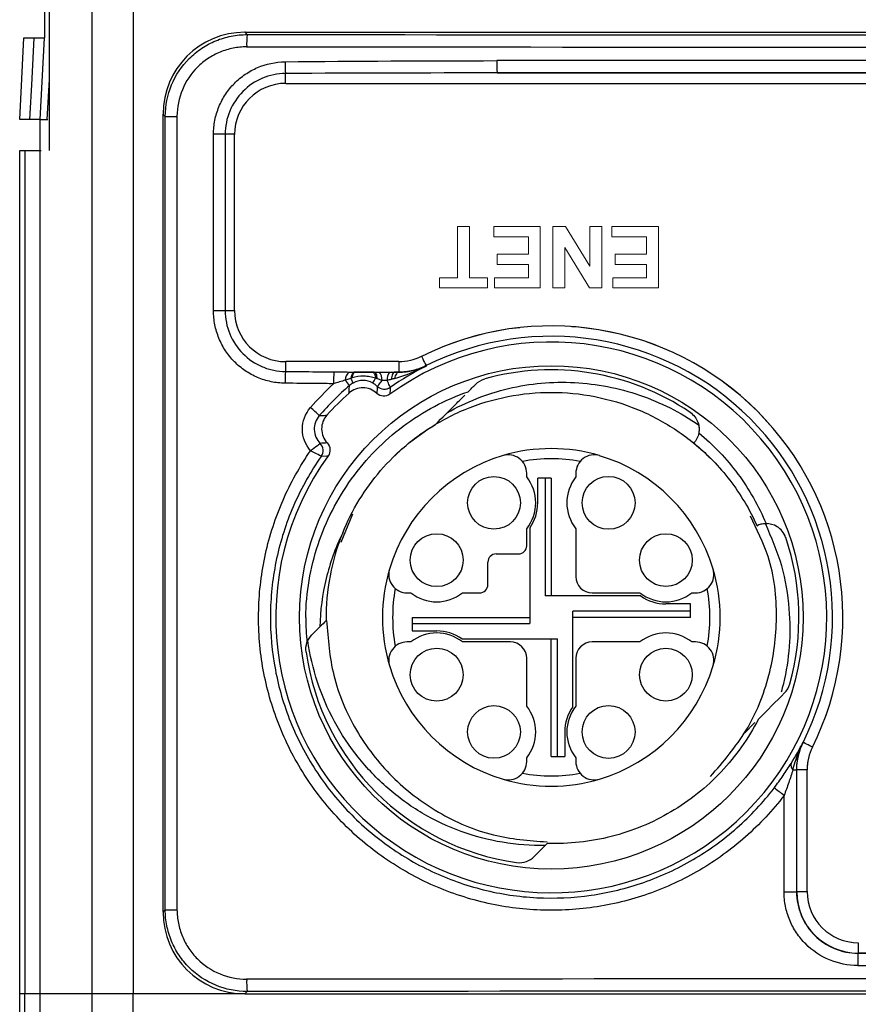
# Model space of a CAD drawing. Header units: millimetres. Extents: x 10 to 272, y 7 to 208.
# Tile 26 of 33: x 151 to 162, y 77 to 89. Entities that reach past the tile are written whole.
import ezdxf

# ---------------------------------------------------------------- set-up
doc = ezdxf.new("R2010")
doc.units = ezdxf.units.MM
doc.linetypes.add('HIDDEN', pattern=[1.905, 1.27, -0.635])

msp = doc.modelspace()

# ---------------------------------------------------------------- linework, layer by layer
at = {"color": 7, "linetype": 'Continuous', "lineweight": 25}
for p, q in [((152.188, 77.385), (152.188, 91.157)), ((152.687, 91.157), (152.687, 77.385)), ((151.604, 89.442), (151.604, 89.067)), ((151.601, 89.067), (151.548, 88.067)), ((154.058, 89.135), (154.051, 89.135)), ((154.051, 89.135), (154.08, 89.106)), ((154.058, 89.135), (178.802, 89.135)), ((157.133, 88.638), (162.554, 88.638)), ((154.551, 88.51), (162.551, 88.51)), ((153.08, 88.107), (153.051, 88.135)), ((153.051, 88.135), (153.051, 78.385)), ((153.08, 88.107), (153.223, 88.107)), ((153.08, 78.413), (153.08, 88.107)), ((153.223, 88.107), (153.223, 78.413)), ((151.548, 88.067), (151.634, 88.067)), ((151.552, 87.692), (151.552, 88.067)), ((151.634, 88.067), (151.644, 88.067)), ((153.669, 85.732), (153.669, 87.888)), ((153.812, 87.888), (153.669, 87.888)), ((153.812, 87.888), (153.812, 85.732)), ((153.926, 85.735), (153.926, 87.885)), ((151.302, 77.385), (151.302, 87.692)), ((151.302, 87.692), (151.364, 87.692)), ((151.364, 87.692), (151.364, 77.385)), ((151.364, 87.692), (151.548, 87.692)), ((151.548, 87.692), (151.548, 77.385)), ((151.548, 87.692), (151.562, 87.692)), ((153.812, 85.732), (153.669, 85.732)), ((155.932, 85.11), (154.551, 85.11)), ((155.63, 84.982), (155.399, 84.982)), ((155.933, 84.982), (155.884, 84.982)), ((155.933, 84.982), (155.933, 84.982)), ((159.535, 84.115), (159.544, 84.125)), ((154.984, 83.952), (154.984, 83.952)), ((157.495, 83.701), (157.495, 83.746)), ((158.095, 83.746), (158.095, 83.701)), ((157.63, 83.385), (157.63, 83.685)), ((157.72, 83.685), (157.63, 83.685)), ((157.72, 83.685), (157.72, 82.248)), ((157.795, 83.685), (157.72, 83.685)), ((157.795, 83.685), (157.795, 82.248)), ((155.367, 83.246), (155.223, 82.899)), ((157.495, 82.86), (157.495, 83.069)), ((157.533, 83.077), (157.533, 81.91)), ((158.095, 83.069), (158.095, 82.485)), ((160.308, 83.104), (160.32, 83.109)), ((157.02, 82.385), (157.02, 82.66)), ((157.12, 82.76), (157.395, 82.76)), ((156.034, 82.285), (156.079, 82.285)), ((156.712, 82.285), (156.92, 82.285)), ((158.887, 82.248), (157.72, 82.248)), ((158.295, 82.285), (158.879, 82.285)), ((159.512, 82.285), (159.556, 82.285)), ((159.495, 82.06), (158.058, 82.06)), ((158.058, 80.893), (158.058, 82.06)), ((159.495, 82.15), (159.195, 82.15)), ((159.495, 82.06), (159.495, 82.15)), ((159.495, 81.985), (159.495, 82.06)), ((156.095, 81.985), (156.095, 81.91)), ((156.095, 81.985), (157.533, 81.985)), ((159.495, 81.985), (158.058, 81.985)), ((156.095, 81.91), (156.095, 81.82)), ((156.095, 81.91), (157.533, 81.91)), ((156.095, 81.82), (156.395, 81.82)), ((156.703, 81.723), (157.87, 81.723)), ((157.795, 80.285), (157.795, 81.723)), ((157.87, 80.285), (157.87, 81.723)), ((156.079, 81.685), (156.034, 81.685)), ((157.295, 81.685), (156.712, 81.685)), ((158.879, 81.685), (158.295, 81.685)), ((159.556, 81.685), (159.512, 81.685)), ((157.495, 80.901), (157.495, 81.485)), ((158.095, 81.485), (158.095, 80.901)), ((160.154, 80.572), (160.282, 80.699)), ((157.96, 80.585), (157.96, 80.285)), ((157.495, 80.224), (157.495, 80.269)), ((157.795, 80.285), (157.87, 80.285)), ((157.87, 80.285), (157.96, 80.285)), ((158.095, 80.269), (158.095, 80.224)), ((160.747, 80.123), (160.791, 80.123)), ((160.791, 80.123), (160.791, 78.631)), ((160.793, 78.632), (160.793, 80.122)), ((160.92, 78.635), (160.92, 80.122)), ((160.639, 78.631), (160.639, 79.809)), ((160.639, 78.631), (160.791, 78.631)), ((160.791, 78.631), (160.793, 78.632)), ((153.051, 78.385), (153.08, 78.413)), ((153.08, 78.413), (153.223, 78.413)), ((161.543, 77.882), (161.541, 77.881)), ((171.31, 77.882), (161.543, 77.882)), ((151.302, 76.985), (151.302, 77.385)), ((151.364, 77.385), (151.302, 77.385)), ((151.364, 76.985), (151.364, 77.385)), ((151.548, 77.385), (151.364, 77.385)), ((151.548, 77.385), (151.548, 76.985)), ((152.188, 77.385), (151.548, 77.385)), ((152.188, 76.985), (152.188, 77.385)), ((152.687, 77.385), (152.188, 77.385)), ((152.687, 76.985), (152.687, 77.385)), ((154.051, 77.385), (152.687, 77.385)), ((154.08, 77.414), (154.051, 77.385)), ((154.051, 77.385), (154.058, 77.385)), ((154.058, 77.385), (178.802, 77.385))]:
    msp.add_line(p, q, dxfattribs=at)
at = {"color": 8, "linetype": 'Continuous', "lineweight": 25}
for p, q in [((151.66, 88.558), (151.634, 88.067)), ((154.549, 88.51), (154.549, 88.631)), ((153.926, 87.888), (153.812, 87.888)), ((153.926, 85.732), (153.812, 85.732)), ((154.549, 85.11), (154.549, 84.989)), ((155.933, 85.11), (155.933, 84.982)), ((160.92, 80.122), (160.793, 80.122)), ((160.92, 78.632), (160.793, 78.632)), ((161.543, 78.01), (161.543, 77.882))]:
    msp.add_line(p, q, dxfattribs=at)
at = {"color": 7, "linetype": 'HIDDEN', "lineweight": 18}
for p, q in [((154.551, 88.51), (162.551, 88.51)), ((153.926, 85.735), (153.926, 87.885)), ((156.651, 86.135), (156.651, 86.76)), ((156.651, 86.76), (156.795, 86.76)), ((156.795, 86.76), (156.795, 86.135)), ((157.093, 86.635), (157.093, 86.76)), ((157.093, 86.76), (157.661, 86.76)), ((157.661, 86.76), (157.661, 86.01)), ((157.814, 86.01), (157.814, 86.76)), ((157.814, 86.76), (157.97, 86.76)), ((157.97, 86.76), (158.266, 86.275)), ((158.266, 86.275), (158.266, 86.76)), ((158.266, 86.76), (158.411, 86.76)), ((158.411, 86.76), (158.411, 86.01)), ((158.536, 86.635), (158.536, 86.76)), ((158.536, 86.76), (159.103, 86.76)), ((159.103, 86.76), (159.103, 86.01)), ((157.516, 86.635), (157.093, 86.635)), ((157.516, 86.424), (157.516, 86.635)), ((158.959, 86.635), (158.536, 86.635)), ((158.959, 86.424), (158.959, 86.635)), ((157.132, 86.299), (157.132, 86.424)), ((157.132, 86.424), (157.516, 86.424)), ((157.959, 86.503), (157.959, 86.01)), ((158.26, 86.01), (157.959, 86.503)), ((158.574, 86.299), (158.574, 86.424)), ((158.574, 86.424), (158.959, 86.424)), ((157.516, 86.299), (157.132, 86.299)), ((157.516, 86.135), (157.516, 86.299)), ((158.959, 86.299), (158.574, 86.299)), ((158.959, 86.135), (158.959, 86.299)), ((156.43, 86.135), (156.651, 86.135)), ((156.43, 86.01), (156.43, 86.135)), ((156.795, 86.135), (157.016, 86.135)), ((157.016, 86.135), (157.016, 86.01)), ((157.103, 86.135), (157.516, 86.135)), ((157.103, 86.01), (157.103, 86.135)), ((158.545, 86.135), (158.959, 86.135)), ((158.545, 86.01), (158.545, 86.135)), ((157.016, 86.01), (156.43, 86.01)), ((157.661, 86.01), (157.103, 86.01)), ((157.959, 86.01), (157.814, 86.01)), ((158.411, 86.01), (158.26, 86.01)), ((159.103, 86.01), (158.545, 86.01)), ((155.932, 85.11), (154.551, 85.11)), ((160.92, 78.635), (160.92, 80.122))]:
    msp.add_line(p, q, dxfattribs=at)
at = {"color": 7, "linetype": 'Continuous', "lineweight": 25, "flags": 128}
for points in [[(151.302, 88.067), (151.328, 88.566), (151.354, 89.067)], [(151.426, 88.067), (151.452, 88.566), (151.453, 88.571), (151.479, 89.067)], [(155.392, 84.983), (155.385, 84.981), (155.378, 84.977), (155.372, 84.97), (155.366, 84.961), (155.36, 84.95), (155.355, 84.937), (155.351, 84.923), (155.347, 84.907)], [(155.399, 84.982), (155.393, 84.981), (155.387, 84.977), (155.382, 84.971), (155.377, 84.963), (155.372, 84.953), (155.368, 84.941), (155.364, 84.927), (155.361, 84.912)], [(155.613, 84.982), (155.619, 84.981), (155.624, 84.977), (155.629, 84.97), (155.634, 84.961), (155.639, 84.95), (155.643, 84.938), (155.647, 84.923), (155.65, 84.907)], [(155.63, 84.982), (155.636, 84.981), (155.642, 84.976), (155.648, 84.969), (155.653, 84.96), (155.658, 84.948), (155.662, 84.934), (155.666, 84.918), (155.669, 84.9)], [(155.884, 84.982), (155.877, 84.981), (155.87, 84.976), (155.864, 84.968), (155.857, 84.958), (155.852, 84.945), (155.847, 84.929), (155.842, 84.912), (155.839, 84.893)], [(155.933, 84.982), (155.925, 84.981), (155.917, 84.976), (155.91, 84.97), (155.903, 84.961), (155.896, 84.95), (155.89, 84.936), (155.885, 84.921), (155.881, 84.905)], [(156.266, 85.061), (156.267, 85.059), (156.268, 85.056)], [(155.069, 83.958), (155.052, 83.957), (154.984, 83.952)], [(160.87, 80.457), (160.87, 80.456), (160.871, 80.456)], [(160.793, 80.122), (160.792, 80.122), (160.791, 80.123)]]:
    msp.add_lwpolyline(points, dxfattribs=at)
at = {"color": 8, "linetype": 'Continuous', "lineweight": 25, "flags": 128}
for points in [[(156.21, 85.175), (156.212, 85.169), (156.225, 85.144), (156.236, 85.121), (156.246, 85.101), (156.255, 85.084), (156.261, 85.072), (156.265, 85.064), (156.266, 85.061)], [(160.985, 80.399), (160.979, 80.402), (160.955, 80.415), (160.931, 80.426), (160.911, 80.436), (160.895, 80.444), (160.882, 80.451), (160.874, 80.455), (160.871, 80.456)]]:
    msp.add_lwpolyline(points, dxfattribs=at)
at = {"color": 7, "linetype": 'Continuous', "lineweight": 25}
for centre, radius in [((157.795, 81.985), 3.075), ((157.095, 83.385), 0.322), ((158.495, 83.385), 0.323), ((156.395, 82.685), 0.323), ((159.195, 82.685), 0.322), ((156.395, 81.285), 0.323), ((159.195, 81.285), 0.322), ((157.095, 80.585), 0.322), ((158.495, 80.585), 0.323)]:
    msp.add_circle(centre, radius, dxfattribs=at)
for centre, radius, start, end in [((155.106, 88.992), 1.032, 173.6539, 181.9925), ((156.356, 88.772), 1.813, 179.9292, 184.4584), ((158.496, 88.752), 1.368, 178.4952, 184.7829), ((154.551, 87.885), 0.625, 90, 180), ((154.551, 85.735), 0.625, 180, 270), ((157.795, 81.985), 3.562, 333.5771, 116.4229), ((157.795, 81.985), 3.365, 144.1118, 125.8882), ((157.795, 81.985), 3.435, 333.5685, 116.4315), ((155.932, 85.735), 0.625, 270, 296.4229), ((156.356, 84.848), 1.813, 175.5416, 180.0708), ((156.836, 84.853), 1.701, 175.4937, 180.419), ((155.407, 84.884), 0.128, 129.2161, 180.522), ((155.589, 84.888), 0.139, 356.2391, 43.1734), ((155.928, 84.888), 0.14, 137.4048, 183.6694), ((157.795, 81.985), 3.025, 55.9188, 105.595), ((154.787, 84.437), 0.664, 35.0651, 42.1735), ((154.996, 84.705), 0.405, 20.9236, 29.9253), ((155.243, 85.118), 0.458, 324.0641, 332.5162), ((157.795, 81.985), 3.69, 132.0353, 137.9647), ((167.229, 84.002), 11.588, 176.0089, 176.4374), ((155.757, 84.898), 0.125, 225.7016, 304.8903), ((155.756, 84.898), 0.125, 225.6671, 304.9746), ((167.43, 83.977), 11.63, 175.9656, 176.3799), ((153.82, 83.309), 1.614, 45.0158, 50.2008), ((155.776, 72.586), 11.553, 93.5617, 93.9951), ((154.882, 84.024), 0.125, 325.0337, 44.3396), ((154.882, 84.024), 0.125, 325.0392, 44.3336), ((157.795, 81.985), 2.063, 73.3985, 106.6015), ((157.795, 81.985), 2.063, 106.6015, 163.3985), ((157.27, 83.746), 0.225, 0, 106.6015), ((157.795, 81.985), 1.938, 79.5218, 100.4782), ((158.32, 83.746), 0.225, 73.3985, 180), ((157.795, 81.985), 2.062, 16.6015, 73.3985), ((157.095, 83.385), 0.51, 321.6573, 38.3427), ((158.495, 83.385), 0.51, 141.6573, 218.3427), ((157.095, 83.385), 0.535, 324.8609, 0), ((157.795, 81.985), 2.75, 157.9123, 180.7914), ((157.795, 81.985), 3.025, 344.405, 18.8312), ((157.395, 82.86), 0.1, 270, 0), ((157.12, 82.66), 0.1, 90, 180), ((157.795, 81.985), 2.063, 163.3985, 196.6015), ((156.034, 82.51), 0.225, 163.3985, 270), ((159.556, 82.51), 0.225, 270, 16.6015), ((157.795, 81.985), 2.063, 343.3985, 16.6015), ((158.295, 82.485), 0.2, 180, 270), ((157.795, 81.985), 1.938, 169.5218, 190.4782), ((156.92, 82.385), 0.1, 270, 0), ((157.795, 81.985), 1.938, 349.5218, 10.4782), ((156.395, 82.685), 0.51, 231.6573, 308.3427), ((159.195, 82.685), 0.51, 231.6573, 308.3427), ((159.195, 82.685), 0.535, 234.8609, 270), ((157.795, 81.985), 3, 180, 185.9015), ((156.395, 81.285), 0.535, 54.8609, 90), ((156.395, 81.285), 0.51, 51.6573, 128.3427), ((159.195, 81.285), 0.51, 51.6573, 128.3427), ((156.034, 81.46), 0.225, 90, 196.6015), ((157.295, 81.485), 0.2, 0, 90), ((158.295, 81.485), 0.2, 90, 180), ((159.556, 81.46), 0.225, 343.3985, 90), ((157.795, 81.985), 3.025, 188.0656, 261.9344), ((157.795, 81.985), 2.063, 196.6015, 253.3985), ((157.795, 81.985), 2.062, 286.6015, 343.3985), ((157.095, 80.585), 0.51, 321.6573, 38.3427), ((158.495, 80.585), 0.535, 144.8609, 180), ((158.495, 80.585), 0.51, 141.6573, 218.3427), ((161.545, 80.122), 0.625, 153.5771, 180), ((157.27, 80.224), 0.225, 253.3985, 0), ((158.32, 80.224), 0.225, 180, 286.6015), ((160.797, 80.179), 0.0758, 163.6864, 228.4917), ((157.795, 81.985), 2.062, 253.3985, 286.6015), ((157.795, 81.985), 1.937, 259.5218, 280.4782), ((158.375, 76.915), 3.674, 51.9744, 54.3467), ((161.545, 78.635), 0.625, 180, 270), ((164.136, 77.767), 2.598, 177.484, 180.7923), ((155.106, 77.528), 1.032, 178.0075, 186.346)]:
    msp.add_arc(centre, radius, start, end, dxfattribs=at)
at = {"color": 7, "linetype": 'HIDDEN', "lineweight": 18}
for centre, radius, start, end in [((154.551, 87.885), 0.625, 90, 180), ((154.551, 85.735), 0.625, 180, 270), ((157.795, 81.985), 3.562, 333.5771, 116.4229), ((155.932, 85.735), 0.625, 270, 296.4229), ((161.545, 80.122), 0.625, 153.5771, 180), ((161.545, 78.635), 0.625, 180, 270)]:
    msp.add_arc(centre, radius, start, end, dxfattribs=at)
at = {"color": 7, "linetype": 'Continuous', "lineweight": 25}
for centre, major_axis, ratio, start_param, end_param in [((154.052, 88.135), (-0.707, 0.707), 0.999695, 5.497939, 7.068431), ((166.426, 94.773), (324.85, 0), 0.017455, 4.674373, 4.750405), ((166.426, 94.623), (325, 0), 0.017447, 4.674373, 4.750405), ((166.426, 83.12), (325, 0), 0.017447, 1.582711, 1.599409), ((166.426, 82.97), (324.85, 0), 0.017455, 1.582711, 1.599409), ((161.543, 78.633), (0.53, 0.53), 0.999817, 2.356347, 3.926839), ((154.052, 78.385), (-0.707, -0.707), 0.999695, 5.497939, 7.068431), ((166.426, 83.55), (324.85, 0), 0.017455, 4.697349, 4.727429), ((166.426, 83.4), (325, 0), 0.017447, 4.697349, 4.727429), ((166.426, 71.898), (325, 0), 0.017447, 1.53278, 1.608812), ((166.426, 71.748), (324.85, 0), 0.017455, 1.53278, 1.608812)]:
    msp.add_ellipse(centre, major_axis=major_axis, ratio=ratio, start_param=start_param, end_param=end_param, dxfattribs=at)
for points, knots in [([(151.661, 91.157), (151.661, 90.2), (151.66, 89.243), (151.66, 88.286), (151.66, 88.088), (151.66, 87.89), (151.66, 87.692)], [0, 0, 0, 0, 0.005744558, 0.005744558, 0.005744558, 0.00693228, 0.00693228, 0.00693228, 0.00693228]), ([(153.08, 88.107), (153.08, 88.239), (153.106, 88.37), (153.206, 88.611), (153.281, 88.722), (153.419, 88.86), (153.471, 88.903), (153.579, 88.975), (153.637, 89.006), (153.758, 89.056), (153.821, 89.075), (153.949, 89.1), (154.014, 89.106), (154.08, 89.106)], [0, 0, 0, 0, 0.25, 0.25, 0.5, 0.5, 0.625, 0.625, 0.75, 0.75, 0.875, 0.875, 1, 1, 1, 1]), ([(154.074, 88.956), (154.018, 88.956), (153.963, 88.951), (153.854, 88.93), (153.8, 88.913), (153.697, 88.871), (153.649, 88.845), (153.556, 88.783), (153.512, 88.748), (153.395, 88.63), (153.331, 88.535), (153.246, 88.331), (153.223, 88.219), (153.223, 88.107)], [0, 0, 0, 0, 0.125, 0.125, 0.25, 0.25, 0.375, 0.375, 0.5, 0.5, 0.75, 0.75, 1, 1, 1, 1]), ([(153.669, 87.888), (153.669, 87.946), (153.675, 88.003), (153.697, 88.115), (153.714, 88.171), (153.757, 88.277), (153.784, 88.328), (153.847, 88.424), (153.883, 88.469), (153.964, 88.551), (154.009, 88.589), (154.104, 88.653), (154.154, 88.681), (154.313, 88.748), (154.427, 88.773), (154.543, 88.774)], [0, 0, 0, 0, 0.125, 0.125, 0.25, 0.25, 0.375, 0.375, 0.5, 0.5, 0.625, 0.625, 0.75, 0.75, 1, 1, 1, 1]), ([(154.549, 88.631), (154.451, 88.63), (154.356, 88.61), (154.177, 88.535), (154.096, 88.48), (153.959, 88.342), (153.905, 88.26), (153.849, 88.126), (153.835, 88.079), (153.817, 87.985), (153.812, 87.937), (153.812, 87.888)], [0, 0, 0, 0, 0.25, 0.25, 0.5, 0.5, 0.75, 0.75, 0.875, 0.875, 1, 1, 1, 1]), ([(154.543, 84.846), (154.485, 84.847), (154.428, 84.853), (154.316, 84.877), (154.261, 84.894), (154.155, 84.939), (154.105, 84.967), (154.01, 85.031), (153.965, 85.068), (153.884, 85.151), (153.847, 85.196), (153.784, 85.292), (153.757, 85.342), (153.714, 85.449), (153.697, 85.505), (153.675, 85.617), (153.669, 85.674), (153.669, 85.732)], [0, 0, 0, 0, 0.125, 0.125, 0.25, 0.25, 0.375, 0.375, 0.5, 0.5, 0.625, 0.625, 0.75, 0.75, 0.875, 0.875, 1, 1, 1, 1]), ([(153.812, 85.732), (153.812, 85.684), (153.817, 85.636), (153.835, 85.541), (153.849, 85.494), (153.905, 85.36), (153.959, 85.278), (154.096, 85.14), (154.177, 85.085), (154.311, 85.029), (154.358, 85.014), (154.452, 84.995), (154.5, 84.99), (154.549, 84.989)], [0, 0, 0, 0, 0.125, 0.125, 0.25, 0.25, 0.5, 0.5, 0.75, 0.75, 0.875, 0.875, 1, 1, 1, 1]), ([(154.549, 84.989), (154.675, 84.989), (154.802, 84.988), (154.929, 84.987), (154.999, 84.987), (155.07, 84.987), (155.141, 84.986)], [0, 0, 0, 0, 0.000759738, 0.000759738, 0.000759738, 0.001183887, 0.001183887, 0.001183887, 0.001183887]), ([(155.326, 84.983), (155.343, 84.983), (155.36, 84.983), (155.377, 84.983), (155.382, 84.983), (155.387, 84.983), (155.392, 84.983)], [0, 0, 0, 0, 0.0001034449, 0.0001034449, 0.0001034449, 0.0001340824, 0.0001340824, 0.0001340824, 0.0001340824]), ([(155.399, 84.982), (155.433, 84.982), (155.47, 84.982), (155.524, 84.982), (155.542, 84.982), (155.578, 84.982), (155.596, 84.982), (155.613, 84.982)], [0, 0, 0, 0, 0.5, 0.5, 0.75, 0.75, 1, 1, 1, 1]), ([(155.881, 84.905), (155.949, 84.924), (156.014, 84.947), (156.143, 84.998), (156.206, 85.026), (156.268, 85.056)], [0, 0, 0, 0, 0.5, 0.5, 1, 1, 1, 1]), ([(156.266, 85.061), (156.214, 85.035), (156.159, 85.015), (156.048, 84.989), (155.991, 84.982), (155.933, 84.982)], [0, 0, 0, 0, 0.5, 0.5, 1, 1, 1, 1]), ([(155.933, 84.982), (155.996, 84.982), (156.054, 84.989), (156.165, 85.014), (156.218, 85.033), (156.268, 85.056)], [0, 0, 0, 0, 0.5, 0.5, 1, 1, 1, 1]), ([(155.135, 84.84), (155.065, 84.841), (154.994, 84.842), (154.923, 84.842), (154.797, 84.843), (154.67, 84.845), (154.543, 84.846)], [0, 0, 0, 0, 0.000424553, 0.000424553, 0.000424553, 0.001185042, 0.001185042, 0.001185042, 0.001185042]), ([(155.347, 84.907), (155.341, 84.905), (155.336, 84.903), (155.33, 84.901), (155.313, 84.896), (155.296, 84.889), (155.279, 84.883)], [0, 0, 0, 0, 0.00003657, 0.00003657, 0.00003657, 0.0001469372, 0.0001469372, 0.0001469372, 0.0001469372]), ([(155.65, 84.907), (155.627, 84.916), (155.603, 84.921), (155.555, 84.929), (155.53, 84.931), (155.457, 84.932), (155.407, 84.928), (155.361, 84.912)], [0, 0, 0, 0, 0.25, 0.25, 0.5, 0.5, 1, 1, 1, 1]), ([(155.614, 84.849), (155.577, 84.869), (155.537, 84.88), (155.453, 84.88), (155.411, 84.87), (155.374, 84.849)], [0, 0, 0, 0, 0.5, 0.5, 1, 1, 1, 1]), ([(155.669, 84.809), (155.671, 84.809), (155.677, 84.816), (155.698, 84.841), (155.712, 84.859), (155.728, 84.879)], [0, 0, 0, 0, 0.5, 0.5, 1, 1, 1, 1]), ([(155.828, 84.795), (155.829, 84.796), (155.825, 84.805), (155.811, 84.835), (155.801, 84.856), (155.789, 84.88)], [0, 0, 0, 0, 0.5, 0.5, 1, 1, 1, 1]), ([(156.522, 84.484), (156.639, 84.551), (156.76, 84.61), (157.014, 84.71), (157.143, 84.751), (157.405, 84.813), (157.538, 84.835), (157.808, 84.859), (157.945, 84.861), (158.215, 84.847), (158.349, 84.831), (158.613, 84.78), (158.746, 84.745), (159.131, 84.613), (159.371, 84.492), (159.595, 84.336)], [0, 0, 0, 0, 0.125, 0.125, 0.25, 0.25, 0.375, 0.375, 0.5, 0.5, 0.625, 0.625, 0.75, 0.75, 1, 1, 1, 1]), ([(154.795, 81.985), (154.8, 82.289), (154.85, 82.586), (155.042, 83.164), (155.179, 83.432), (155.534, 83.925), (155.744, 84.14), (156.107, 84.411), (156.236, 84.493), (156.502, 84.634), (156.639, 84.693), (156.781, 84.743)], [0, 0, 0, 0, 0.25, 0.25, 0.5, 0.5, 0.75, 0.75, 0.875, 0.875, 1, 1, 1, 1]), ([(155.324, 84.726), (155.324, 84.73), (155.325, 84.734), (155.325, 84.738), (155.326, 84.755), (155.327, 84.771), (155.328, 84.788), (155.329, 84.798), (155.33, 84.808), (155.33, 84.819)], [0, 0, 0, 0, 0.001, 0.001, 0.001, 0.005, 0.005, 0.005, 0.007498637, 0.007498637, 0.007498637, 0.007498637]), ([(155.663, 84.722), (155.618, 84.765), (155.557, 84.79), (155.433, 84.791), (155.371, 84.768), (155.324, 84.726)], [0, 0, 0, 0, 0.5, 0.5, 1, 1, 1, 1]), ([(155.822, 84.712), (155.799, 84.694), (155.77, 84.686), (155.712, 84.69), (155.684, 84.702), (155.663, 84.722)], [0, 0, 0, 0, 0.5, 0.5, 1, 1, 1, 1]), ([(155.851, 83.93), (155.975, 84.054), (156.113, 84.168), (156.413, 84.369), (156.574, 84.456), (156.911, 84.596), (157.087, 84.648), (157.441, 84.718), (157.62, 84.735), (157.971, 84.735), (158.149, 84.718), (158.504, 84.648), (158.679, 84.596), (159.016, 84.456), (159.178, 84.369), (159.477, 84.168), (159.616, 84.054), (159.74, 83.93)], [0, 0, 0, 0, 0.125, 0.125, 0.25, 0.25, 0.375, 0.375, 0.5, 0.5, 0.625, 0.625, 0.75, 0.75, 0.875, 0.875, 1, 1, 1, 1]), ([(156.382, 84.344), (156.464, 84.426), (156.583, 84.546), (156.701, 84.663), (156.737, 84.699)], [0, 0, 0, 0, 0.690209, 1, 1, 1, 1]), ([(154.855, 84.022), (154.791, 84.094), (154.755, 84.189), (154.755, 84.381), (154.79, 84.475), (154.853, 84.548)], [0, 0, 0, 0, 0.5, 0.5, 1, 1, 1, 1]), ([(159.49, 84.491), (159.536, 84.46), (159.568, 84.415), (159.601, 84.325), (159.604, 84.281), (159.597, 84.241)], [0, 0, 0, 0, 0.5, 0.5, 1, 1, 1, 1]), ([(154.961, 84.45), (154.92, 84.403), (154.898, 84.341), (154.902, 84.217), (154.927, 84.156), (154.971, 84.111)], [0, 0, 0, 0, 0.5, 0.5, 1, 1, 1, 1]), ([(154.961, 84.45), (154.964, 84.45), (154.967, 84.45), (154.97, 84.451), (154.986, 84.452), (155.003, 84.453), (155.019, 84.454), (155.031, 84.455), (155.043, 84.455), (155.054, 84.456)], [0.000287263, 0.000287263, 0.000287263, 0.000287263, 0.001, 0.001, 0.001, 0.005, 0.005, 0.005, 0.007812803, 0.007812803, 0.007812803, 0.007812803]), ([(155.054, 84.456), (155.012, 84.41), (154.989, 84.348), (154.991, 84.224), (155.015, 84.162), (155.058, 84.117)], [0, 0, 0, 0, 0.5, 0.5, 1, 1, 1, 1]), ([(155.247, 83.019), (155.36, 83.297), (155.52, 83.557), (155.806, 83.89), (155.909, 83.991), (156.133, 84.18), (156.254, 84.267), (156.382, 84.344)], [0, 0, 0, 0, 0.5, 0.5, 0.75, 0.75, 1, 1, 1, 1]), ([(159.569, 84.405), (159.595, 84.358), (159.604, 84.306), (159.594, 84.208), (159.574, 84.162), (159.544, 84.125)], [0, 0, 0, 0, 0.5, 0.5, 1, 1, 1, 1]), ([(159.597, 84.241), (159.775, 84.093), (159.938, 83.921), (160.144, 83.643), (160.207, 83.546), (160.322, 83.344), (160.374, 83.238), (160.418, 83.131)], [0, 0, 0, 0, 0.5, 0.5, 0.75, 0.75, 1, 1, 1, 1]), ([(154.971, 84.111), (154.971, 84.11), (154.959, 84.099), (154.917, 84.065), (154.887, 84.043), (154.855, 84.022)], [0, 0, 0, 0, 0.5, 0.5, 1, 1, 1, 1]), ([(155.058, 84.117), (155.078, 84.096), (155.09, 84.068), (155.094, 84.01), (155.086, 83.981), (155.069, 83.958)], [0, 0, 0, 0, 0.5, 0.5, 1, 1, 1, 1]), ([(159.535, 84.115), (159.7, 83.98), (159.846, 83.83), (160.107, 83.49), (160.219, 83.302), (160.308, 83.104)], [0, 0, 0, 0, 0.5, 0.5, 1, 1, 1, 1]), ([(160.639, 79.809), (160.498, 79.626), (160.341, 79.457), (159.992, 79.149), (159.806, 79.014), (159.509, 78.84), (159.407, 78.786), (159.197, 78.689), (159.089, 78.645), (158.762, 78.53), (158.539, 78.476), (158.084, 78.41), (157.85, 78.399), (157.39, 78.421), (157.163, 78.455), (156.827, 78.538), (156.715, 78.571), (156.497, 78.649), (156.39, 78.692), (156.18, 78.79), (156.077, 78.845), (155.877, 78.963), (155.781, 79.026), (155.503, 79.229), (155.331, 79.381), (155.016, 79.722), (154.876, 79.906), (154.695, 80.199), (154.639, 80.299), (154.537, 80.506), (154.491, 80.613), (154.368, 80.938), (154.308, 81.16), (154.231, 81.613), (154.215, 81.847), (154.227, 82.307), (154.254, 82.535), (154.329, 82.873), (154.36, 82.986), (154.432, 83.206), (154.473, 83.313), (154.611, 83.629), (154.723, 83.83), (154.855, 84.022)], [0, 0, 0, 0, 0.0625, 0.0625, 0.125, 0.125, 0.15625, 0.15625, 0.1875, 0.1875, 0.25, 0.25, 0.3125, 0.3125, 0.375, 0.375, 0.40625, 0.40625, 0.4375, 0.4375, 0.46875, 0.46875, 0.5, 0.5, 0.5625, 0.5625, 0.625, 0.625, 0.65625, 0.65625, 0.6875, 0.6875, 0.75, 0.75, 0.8125, 0.8125, 0.875, 0.875, 0.90625, 0.90625, 0.9375, 0.9375, 1, 1, 1, 1]), ([(154.984, 83.952), (154.984, 83.953), (154.97, 83.961), (154.922, 83.987), (154.889, 84.004), (154.855, 84.022)], [0, 0, 0, 0, 0.5, 0.5, 1, 1, 1, 1]), ([(154.984, 83.952), (154.856, 83.769), (154.748, 83.577), (154.614, 83.274), (154.574, 83.171), (154.504, 82.961), (154.474, 82.853), (154.4, 82.528), (154.372, 82.31), (154.359, 81.868), (154.374, 81.643), (154.446, 81.208), (154.502, 80.995), (154.619, 80.682), (154.663, 80.579), (154.76, 80.38), (154.814, 80.284), (154.987, 80.002), (155.12, 79.825), (155.422, 79.497), (155.587, 79.35), (155.854, 79.155), (155.946, 79.094), (156.137, 78.98), (156.236, 78.928), (156.437, 78.833), (156.54, 78.791), (156.749, 78.717), (156.857, 78.684), (157.179, 78.604), (157.397, 78.571), (157.838, 78.549), (158.063, 78.559), (158.5, 78.622), (158.714, 78.674), (159.029, 78.784), (159.132, 78.826), (159.334, 78.919), (159.432, 78.97), (159.717, 79.137), (159.896, 79.266), (160.231, 79.562), (160.382, 79.724), (160.517, 79.9)], [0, 0, 0, 0, 0.0625, 0.0625, 0.09375, 0.09375, 0.125, 0.125, 0.1875, 0.1875, 0.25, 0.25, 0.3125, 0.3125, 0.34375, 0.34375, 0.375, 0.375, 0.4375, 0.4375, 0.5, 0.5, 0.53125, 0.53125, 0.5625, 0.5625, 0.59375, 0.59375, 0.625, 0.625, 0.6875, 0.6875, 0.75, 0.75, 0.8125, 0.8125, 0.84375, 0.84375, 0.875, 0.875, 0.9375, 0.9375, 1, 1, 1, 1]), ([(159.74, 80.041), (159.896, 80.222), (160.21, 80.588), (160.482, 81.267), (160.575, 81.996), (160.5, 82.674), (160.307, 83.061), (160.227, 83.221)], [0, 0, 0, 0, 0.207348, 0.418301, 0.625649, 0.844316, 1, 1, 1, 1]), ([(155.247, 83.019), (155.159, 82.839), (155.092, 82.653), (154.998, 82.268), (154.972, 82.068), (154.968, 81.869)], [0, 0, 0, 0, 0.5, 0.5, 1, 1, 1, 1]), ([(160.437, 83.128), (160.414, 83.129), (160.373, 83.13), (160.336, 83.116), (160.32, 83.109)], [0, 0, 0, 0, 0.560466, 1, 1, 1, 1]), ([(160.607, 81.077), (160.616, 81.11), (160.706, 81.437), (160.738, 81.964), (160.629, 82.626), (160.485, 82.961), (160.412, 83.131)], [0, 0, 0, 0, 0.049306, 0.483561, 0.737066, 1, 1, 1, 1]), ([(160.658, 82.961), (160.639, 83.019), (160.598, 83.066), (160.51, 83.12), (160.463, 83.131), (160.418, 83.131)], [0, 0, 0, 0, 0.5, 0.5, 1, 1, 1, 1]), ([(155.05, 81.947), (155.068, 81.721), (155.104, 81.253), (155.389, 80.594), (155.828, 80.018), (156.405, 79.579), (157.059, 79.295), (157.522, 79.259), (157.743, 79.242)], [0, 0, 0, 0, 0.160132, 0.332361, 0.501646, 0.670932, 0.843161, 1, 1, 1, 1]), ([(157.721, 79.199), (157.547, 79.195), (157.372, 79.208), (157.026, 79.265), (156.857, 79.31), (156.53, 79.429), (156.37, 79.504), (156.069, 79.682), (155.928, 79.784), (155.666, 80.013), (155.543, 80.142), (155.326, 80.414), (155.23, 80.559), (155.064, 80.866), (154.994, 81.029), (154.885, 81.359), (154.846, 81.528), (154.821, 81.702)], [0, 0, 0, 0, 0.125, 0.125, 0.25, 0.25, 0.375, 0.375, 0.5, 0.5, 0.625, 0.625, 0.75, 0.75, 0.875, 0.875, 1, 1, 1, 1]), ([(160.325, 80.742), (160.265, 80.626), (160.196, 80.512), (160.043, 80.296), (159.96, 80.194), (159.781, 80.004), (159.684, 79.915), (159.478, 79.749), (159.368, 79.674), (159.142, 79.541), (159.025, 79.482), (158.782, 79.382), (158.655, 79.34), (158.272, 79.243), (158.012, 79.215), (157.746, 79.224)], [0, 0, 0, 0, 0.125, 0.125, 0.25, 0.25, 0.375, 0.375, 0.5, 0.5, 0.625, 0.625, 0.75, 0.75, 1, 1, 1, 1]), ([(160.793, 80.122), (160.793, 80.18), (160.8, 80.238), (160.826, 80.35), (160.845, 80.404), (160.871, 80.456)], [0, 0, 0, 0, 0.5, 0.5, 1, 1, 1, 1]), ([(160.517, 79.9), (160.556, 79.951), (160.593, 80.002), (160.662, 80.104), (160.695, 80.153), (160.724, 80.201)], [0, 0, 0, 0, 0.5, 0.5, 1, 1, 1, 1]), ([(160.747, 80.123), (160.731, 80.071), (160.714, 80.019), (160.678, 79.914), (160.659, 79.861), (160.639, 79.809)], [0, 0, 0, 0, 0.5, 0.5, 1, 1, 1, 1]), ([(157.371, 78.99), (157.413, 78.984), (157.455, 78.989), (157.529, 79.016), (157.559, 79.037), (157.583, 79.061)], [0, 0, 0, 0, 0.5, 0.5, 1, 1, 1, 1]), ([(161.539, 77.731), (161.42, 77.731), (161.302, 77.755), (161.085, 77.845), (160.985, 77.912), (160.861, 78.036), (160.823, 78.083), (160.757, 78.18), (160.73, 78.232), (160.685, 78.341), (160.667, 78.398), (160.644, 78.513), (160.639, 78.572), (160.639, 78.631)], [0, 0, 0, 0, 0.25, 0.25, 0.5, 0.5, 0.625, 0.625, 0.75, 0.75, 0.875, 0.875, 1, 1, 1, 1]), ([(160.791, 78.631), (160.791, 78.581), (160.796, 78.533), (160.815, 78.437), (160.83, 78.389), (160.867, 78.299), (160.89, 78.256), (160.944, 78.174), (160.976, 78.135), (161.08, 78.032), (161.163, 77.976), (161.343, 77.901), (161.442, 77.881), (161.541, 77.881)], [0, 0, 0, 0, 0.125, 0.125, 0.25, 0.25, 0.375, 0.375, 0.5, 0.5, 0.75, 0.75, 1, 1, 1, 1]), ([(154.08, 77.414), (153.948, 77.414), (153.817, 77.44), (153.576, 77.54), (153.465, 77.614), (153.326, 77.752), (153.284, 77.804), (153.212, 77.912), (153.181, 77.97), (153.131, 78.091), (153.111, 78.154), (153.086, 78.282), (153.08, 78.347), (153.08, 78.413)], [0, 0, 0, 0, 0.25, 0.25, 0.5, 0.5, 0.625, 0.625, 0.75, 0.75, 0.875, 0.875, 1, 1, 1, 1]), ([(153.223, 78.413), (153.223, 78.357), (153.229, 78.302), (153.251, 78.193), (153.267, 78.139), (153.31, 78.036), (153.336, 77.987), (153.398, 77.895), (153.433, 77.851), (153.551, 77.734), (153.646, 77.671), (153.851, 77.586), (153.962, 77.564), (154.074, 77.564)], [0, 0, 0, 0, 0.125, 0.125, 0.25, 0.25, 0.375, 0.375, 0.5, 0.5, 0.75, 0.75, 1, 1, 1, 1])]:
    msp.add_open_spline(points, degree=3, knots=knots, dxfattribs=at)
for points in [[(151.354, 89.067), (151.354, 89.067), (151.403, 89.067), (151.479, 89.067)], [(151.479, 89.067), (151.555, 89.067), (151.603, 89.067), (151.603, 89.067)], [(154.543, 88.774), (155.405, 88.784), (156.267, 88.787), (157.128, 88.788)], [(157.133, 88.638), (156.271, 88.637), (155.41, 88.636), (154.549, 88.631)], [(151.426, 88.067), (151.35, 88.067), (151.302, 88.067), (151.302, 88.067)], [(151.551, 88.067), (151.551, 88.067), (151.502, 88.067), (151.426, 88.067)], [(155.141, 84.986), (155.203, 84.986), (155.265, 84.985), (155.326, 84.983)], [(155.392, 84.983), (155.394, 84.982), (155.396, 84.982), (155.399, 84.982)], [(155.613, 84.982), (155.619, 84.982), (155.625, 84.982), (155.63, 84.982)], [(155.63, 84.982), (155.65, 84.983), (155.67, 84.983), (155.69, 84.983)], [(155.69, 84.983), (155.735, 84.983), (155.781, 84.983), (155.826, 84.983)], [(155.826, 84.983), (155.845, 84.983), (155.865, 84.983), (155.884, 84.982)], [(156.268, 85.056), (156.115, 84.98), (155.968, 84.893), (155.828, 84.795)], [(155.884, 84.982), (155.9, 84.982), (155.917, 84.982), (155.933, 84.982)], [(154.853, 84.548), (154.942, 84.651), (155.036, 84.748), (155.135, 84.84)], [(155.279, 84.883), (155.232, 84.869), (155.184, 84.856), (155.135, 84.84)], [(155.374, 84.849), (155.359, 84.841), (155.344, 84.831), (155.33, 84.819)], [(155.361, 84.912), (155.356, 84.91), (155.352, 84.909), (155.347, 84.907)], [(155.669, 84.808), (155.653, 84.825), (155.634, 84.838), (155.614, 84.849)], [(155.669, 84.9), (155.663, 84.902), (155.656, 84.905), (155.65, 84.907)], [(155.728, 84.879), (155.708, 84.886), (155.689, 84.894), (155.669, 84.9)], [(155.789, 84.88), (155.769, 84.88), (155.748, 84.88), (155.728, 84.879)], [(155.839, 84.893), (155.822, 84.889), (155.806, 84.884), (155.789, 84.88)], [(155.881, 84.905), (155.867, 84.901), (155.853, 84.897), (155.839, 84.893)], [(156.781, 84.743), (156.811, 84.774), (156.842, 84.804), (156.872, 84.835)], [(156.872, 84.835), (156.901, 84.863), (156.939, 84.887), (156.982, 84.899)], [(155.33, 84.819), (155.199, 84.704), (155.076, 84.581), (154.961, 84.45)], [(155.669, 84.808), (155.669, 84.808), (155.669, 84.808), (155.669, 84.809)], [(155.828, 84.795), (155.828, 84.795), (155.828, 84.795), (155.828, 84.795)], [(154.971, 84.111), (154.971, 84.111), (154.971, 84.111), (154.971, 84.111)], [(155.046, 81.947), (155.019, 81.921), (154.994, 81.895), (154.968, 81.869)], [(154.968, 81.869), (154.935, 81.837), (154.903, 81.805), (154.871, 81.772)], [(154.811, 81.677), (154.824, 81.714), (154.845, 81.746), (154.871, 81.772)], [(154.8, 81.561), (154.794, 81.601), (154.799, 81.641), (154.811, 81.677)], [(160.645, 81.062), (160.674, 81.091), (160.697, 81.129), (160.709, 81.172)], [(160.325, 80.742), (160.433, 80.851), (160.541, 80.958), (160.645, 81.062)], [(160.724, 80.201), (160.78, 80.291), (160.827, 80.373), (160.87, 80.457)], [(160.747, 80.123), (160.778, 80.238), (160.816, 80.351), (160.87, 80.457)], [(160.87, 80.457), (160.818, 80.353), (160.791, 80.238), (160.791, 80.123)], [(157.746, 79.224), (157.691, 79.169), (157.637, 79.115), (157.583, 79.061)]]:
    msp.add_open_spline(points, degree=3, dxfattribs=at)

doc.saveas('drawing.dxf')
